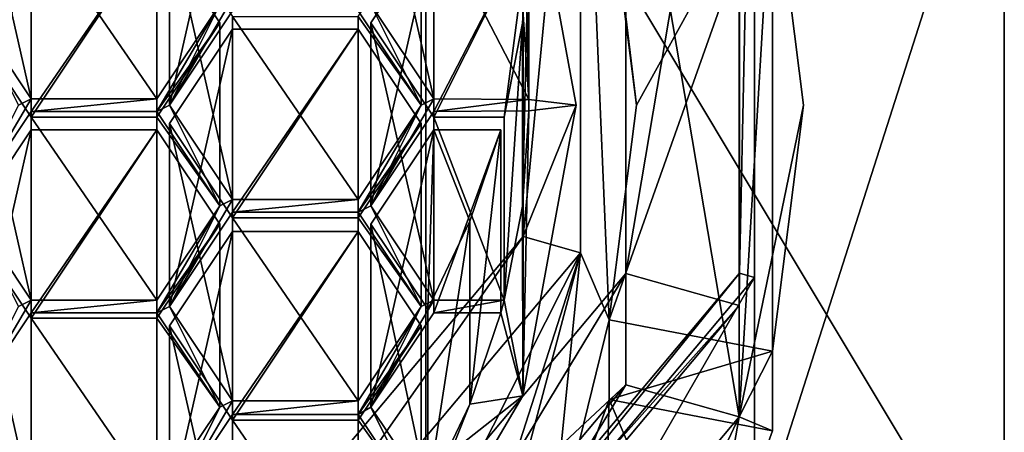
# Model space of a CAD drawing. Header units: millimetres. Extents: x -142 to 33, y -189 to 10.
# Tile 19 of 56: x -106.67 to -100.49, y -181.56 to -178.96. Entities that reach past the tile are written whole.
import ezdxf

# ---------------------------------------------------------------- set-up
doc = ezdxf.new("R2010")
doc.units = ezdxf.units.MM
doc.header["$LTSCALE"] = 52.148148
for name, color, linetype in [('149', 7, 'CONTINUOUS'), ('150', 7, 'CONTINUOUS'), ('152', 7, 'CONTINUOUS'), ('256', 7, 'CONTINUOUS'), ('257', 7, 'CONTINUOUS'), ('258', 7, 'CONTINUOUS'), ('259', 7, 'CONTINUOUS'), ('260', 7, 'CONTINUOUS'), ('261', 7, 'CONTINUOUS'), ('266', 7, 'CONTINUOUS'), ('282', 7, 'CONTINUOUS'), ('440', 7, 'CONTINUOUS'), ('441', 7, 'CONTINUOUS'), ('442', 7, 'CONTINUOUS'), ('487', 7, 'CONTINUOUS'), ('488', 7, 'CONTINUOUS'), ('492', 7, 'CONTINUOUS'), ('511', 7, 'CONTINUOUS'), ('512', 7, 'CONTINUOUS'), ('513', 7, 'CONTINUOUS'), ('514', 7, 'CONTINUOUS'), ('516', 7, 'CONTINUOUS'), ('668', 7, 'CONTINUOUS'), ('669', 7, 'CONTINUOUS'), ('670', 7, 'CONTINUOUS'), ('671', 7, 'CONTINUOUS'), ('672', 7, 'CONTINUOUS'), ('673', 7, 'CONTINUOUS'), ('674', 7, 'CONTINUOUS'), ('675', 7, 'CONTINUOUS'), ('676', 7, 'CONTINUOUS'), ('709', 7, 'CONTINUOUS'), ('710', 7, 'CONTINUOUS'), ('711', 7, 'CONTINUOUS'), ('712', 7, 'CONTINUOUS'), ('713', 7, 'CONTINUOUS'), ('714', 7, 'CONTINUOUS'), ('715', 7, 'CONTINUOUS'), ('716', 7, 'CONTINUOUS'), ('717', 7, 'CONTINUOUS'), ('718', 7, 'CONTINUOUS'), ('719', 7, 'CONTINUOUS'), ('720', 7, 'CONTINUOUS'), ('721', 7, 'CONTINUOUS'), ('722', 7, 'CONTINUOUS'), ('723', 7, 'CONTINUOUS'), ('724', 7, 'CONTINUOUS'), ('725', 7, 'CONTINUOUS'), ('726', 7, 'CONTINUOUS'), ('727', 7, 'CONTINUOUS'), ('728', 7, 'CONTINUOUS'), ('729', 7, 'CONTINUOUS'), ('730', 7, 'CONTINUOUS'), ('731', 7, 'CONTINUOUS'), ('732', 7, 'CONTINUOUS'), ('733', 7, 'CONTINUOUS'), ('734', 7, 'CONTINUOUS'), ('736', 7, 'CONTINUOUS'), ('743', 7, 'CONTINUOUS')]:
    doc.layers.add(name, color=color, linetype=linetype)

msp = doc.modelspace()

# ---------------------------------------------------------------- linework, layer by layer
at = {"layer": '149', "color": 254, "linetype": 'Continuous', "true_color": 0xe6e6e6}
for points in [[(-100.4895, -177.3242, -33.5449), (-100.4895, -182.6758, -30.4551), (-102.0587, -182.2346, -30.7099), (-100.4895, -177.3242, -33.5449)], [(-102.0587, -177.7654, -33.2901), (-100.4895, -177.3242, -33.5449), (-102.0587, -182.2346, -30.7099), (-102.0587, -177.7654, -33.2901)]]:
    msp.add_3dface(points, dxfattribs=at)
at = {"layer": '150', "color": 254, "linetype": 'Continuous', "true_color": 0xe6e6e6}
for points in [[(-100.4894, -172.2839, -12.4549), (-104.1221, -176.614, -9.9549), (-100.4895, -182.6758, -30.4551), (-100.4894, -172.2839, -12.4549)], [(-100.4894, -172.2839, -12.4549), (-100.4895, -182.6758, -30.4551), (-100.4895, -177.3242, -33.5449), (-100.4894, -172.2839, -12.4549)], [(-104.1221, -176.614, -9.9549), (-110, -178.2679, -9), (-104.1216, -187.0059, -27.9552), (-104.1221, -176.614, -9.9549)], [(-104.1221, -176.614, -9.9549), (-104.1216, -187.0059, -27.9552), (-100.4895, -182.6758, -30.4551), (-104.1221, -176.614, -9.9549)], [(-110, -178.2679, -9), (-110, -188.6603, -27), (-104.1216, -187.0059, -27.9552), (-110, -178.2679, -9)]]:
    msp.add_3dface(points, dxfattribs=at)
at = {"layer": '152', "color": 254, "linetype": 'Continuous', "true_color": 0xe6e6e6}
for points in [[(-102.0587, -177.7654, -33.2901), (-102.0587, -182.2346, -30.7099), (-102.0586, -176.1166, -30.4316), (-102.0587, -177.7654, -33.2901)], [(-102.0586, -176.1166, -30.4316), (-102.0587, -182.2346, -30.7099), (-102.0586, -180.5834, -27.8527), (-102.0586, -176.1166, -30.4316)], [(-102.0586, -180.5834, -27.8527), (-105.092, -185.8503, -28.6224), (-105.0949, -184.2013, -25.7639), (-102.0586, -180.5834, -27.8527)], [(-102.0587, -182.2346, -30.7099), (-105.092, -185.8503, -28.6224), (-102.0586, -180.5834, -27.8527), (-102.0587, -182.2346, -30.7099)]]:
    msp.add_3dface(points, dxfattribs=at)
at = {"layer": '256', "color": 252, "linetype": 'Continuous', "true_color": 0x8c8c8c}
for points in [[(-102.1534, -176.1442, -30.4156), (-102.1534, -180.5558, -27.8686), (-102.1538, -176.3423, -30.7631), (-102.1534, -176.1442, -30.4156)], [(-102.1538, -176.3423, -30.7631), (-102.1534, -180.5558, -27.8686), (-102.1538, -180.7577, -28.2139), (-102.1538, -176.3423, -30.7631)], [(-102.1534, -180.5558, -27.8686), (-105.1522, -184.1302, -25.8049), (-102.1538, -180.7577, -28.2139), (-102.1534, -180.5558, -27.8686)], [(-102.1538, -180.7577, -28.2139), (-105.1522, -184.1302, -25.8049), (-105.1505, -184.33, -26.1514), (-102.1538, -180.7577, -28.2139)]]:
    msp.add_3dface(points, dxfattribs=at)
at = {"layer": '257', "color": 252, "linetype": 'Continuous', "true_color": 0x8c8c8c}
for points in [[(-102.1538, -176.3423, -30.7631), (-102.1538, -180.7577, -28.2139), (-102.8672, -180.5574, -28.3296), (-102.1538, -176.3423, -30.7631)], [(-102.8672, -176.5426, -30.6475), (-102.1538, -176.3423, -30.7631), (-102.8672, -180.5574, -28.3296), (-102.8672, -176.5426, -30.6475)], [(-102.8672, -180.5574, -28.3296), (-105.1505, -184.33, -26.1514), (-105.5915, -183.8046, -26.4548), (-102.8672, -180.5574, -28.3296)], [(-102.1538, -180.7577, -28.2139), (-105.1505, -184.33, -26.1514), (-102.8672, -180.5574, -28.3296), (-102.1538, -180.7577, -28.2139)]]:
    msp.add_3dface(points, dxfattribs=at)
at = {"layer": '258', "color": 252, "linetype": 'Continuous', "true_color": 0x8c8c8c}
for points in [[(-102.8672, -176.5426, -30.6475), (-102.8672, -180.5574, -28.3296), (-102.8672, -177.2426, -31.8599), (-102.8672, -176.5426, -30.6475)], [(-102.8672, -177.2426, -31.8599), (-102.8672, -180.5574, -28.3296), (-102.8672, -181.2574, -29.542), (-102.8672, -177.2426, -31.8599)], [(-102.8672, -180.5574, -28.3296), (-105.5915, -183.8046, -26.4548), (-102.8672, -181.2574, -29.542), (-102.8672, -180.5574, -28.3296)], [(-102.8672, -181.2574, -29.542), (-105.5915, -183.8046, -26.4548), (-105.5915, -184.5046, -27.6672), (-102.8672, -181.2574, -29.542)]]:
    msp.add_3dface(points, dxfattribs=at)
at = {"layer": '259', "color": 252, "linetype": 'Continuous', "true_color": 0x8c8c8c}
for points in [[(-102.1538, -177.0423, -31.9756), (-102.8672, -177.2426, -31.8599), (-102.1538, -181.4577, -29.4263), (-102.1538, -177.0423, -31.9756)], [(-102.8672, -177.2426, -31.8599), (-102.8672, -181.2574, -29.542), (-102.1538, -181.4577, -29.4263), (-102.8672, -177.2426, -31.8599)], [(-102.8672, -181.2574, -29.542), (-105.5915, -184.5046, -27.6672), (-105.1505, -185.03, -27.3639), (-102.8672, -181.2574, -29.542)], [(-102.1538, -181.4577, -29.4263), (-102.8672, -181.2574, -29.542), (-105.1505, -185.03, -27.3639), (-102.1538, -181.4577, -29.4263)]]:
    msp.add_3dface(points, dxfattribs=at)
at = {"layer": '260', "color": 252, "linetype": 'Continuous', "true_color": 0x8c8c8c}
for points in [[(-102.1538, -177.0423, -31.9756), (-102.1538, -181.4577, -29.4263), (-101.9456, -177.9536, -32.0268), (-102.1538, -177.0423, -31.9756)], [(-101.9456, -177.9536, -32.0268), (-102.1538, -181.4577, -29.4263), (-101.75, -179.5, -31.134), (-101.9456, -177.9536, -32.0268)], [(-102.1538, -181.4577, -29.4263), (-101.9456, -181.0464, -30.2412), (-101.75, -179.5, -31.134), (-102.1538, -181.4577, -29.4263)], [(-101.9456, -181.0464, -30.2412), (-102.1538, -181.4577, -29.4263), (-101.9456, -181.5464, -31.1072), (-101.9456, -181.0464, -30.2412)], [(-102.1538, -181.4577, -29.4263), (-105.1505, -185.03, -27.3639), (-103.042, -183.3388, -28.9176), (-102.1538, -181.4577, -29.4263)], [(-102.378, -182.7341, -30.4215), (-102.1538, -181.4577, -29.4263), (-103.042, -183.3388, -28.9176), (-102.378, -182.7341, -30.4215)], [(-101.9456, -181.5464, -31.1072), (-102.1538, -181.4577, -29.4263), (-102.378, -182.7341, -30.4215), (-101.9456, -181.5464, -31.1072)]]:
    msp.add_3dface(points, dxfattribs=at)
at = {"layer": '261', "color": 252, "linetype": 'Continuous', "true_color": 0x8c8c8c}
for points in [[(-102.9707, -181.3496, -31.2208), (-103.042, -183.8388, -29.7836), (-103.3481, -182.3861, -30.6224), (-102.9707, -181.3496, -31.2208)], [(-102.378, -182.7341, -30.4215), (-103.042, -183.8388, -29.7836), (-102.9707, -181.3496, -31.2208), (-102.378, -182.7341, -30.4215)], [(-101.9456, -181.5464, -31.1072), (-102.378, -182.7341, -30.4215), (-102.9707, -181.3496, -31.2208), (-101.9456, -181.5464, -31.1072)]]:
    msp.add_3dface(points, dxfattribs=at)
at = {"layer": '266', "color": 252, "linetype": 'Continuous', "true_color": 0x8c8c8c}
for points in [[(-103.4751, -179.464, -31.1547), (-103.5162, -178.8662, -31.4999), (-103.5126, -177.6744, -32.188), (-103.4751, -179.464, -31.1547)], [(-103.1787, -179.5, -31.134), (-103.4751, -179.464, -31.1547), (-103.5126, -177.6744, -32.188), (-103.1787, -179.5, -31.134)], [(-101.9456, -177.9536, -32.0268), (-101.9456, -181.0464, -30.2412), (-102.9707, -180.8496, -30.3548), (-101.9456, -177.9536, -32.0268)], [(-102.9707, -178.1504, -31.9132), (-101.9456, -177.9536, -32.0268), (-102.8001, -179.5, -31.134), (-102.9707, -178.1504, -31.9132)], [(-102.8001, -179.5, -31.134), (-101.9456, -177.9536, -32.0268), (-102.9707, -180.8496, -30.3548), (-102.8001, -179.5, -31.134)], [(-101.9456, -181.0464, -30.2412), (-101.9456, -177.9536, -32.0268), (-101.75, -179.5, -31.134), (-101.9456, -181.0464, -30.2412)], [(-105.4168, -178.8678, -31.499), (-105.3374, -178.8281, -31.5219), (-105.7324, -179.5, -31.134), (-105.4168, -178.8678, -31.499)], [(-105.7324, -179.5, -31.134), (-105.3374, -178.8281, -31.5219), (-105.3374, -178.9075, -31.4761), (-105.7324, -179.5, -31.134)], [(-106.9968, -178.8678, -31.499), (-106.6018, -179.4603, -31.1569), (-106.6812, -179.5, -31.134), (-106.9968, -178.8678, -31.499)], [(-105.8118, -179.4603, -31.1569), (-105.4168, -178.8678, -31.499), (-105.8118, -179.5397, -31.1111), (-105.8118, -179.4603, -31.1569)], [(-105.4168, -178.8678, -31.499), (-105.7324, -179.5, -31.134), (-105.8118, -179.5397, -31.1111), (-105.4168, -178.8678, -31.499)], [(-104.468, -178.8678, -31.499), (-104.1524, -179.5, -31.134), (-104.5474, -178.9075, -31.4761), (-104.468, -178.8678, -31.499)], [(-104.468, -178.8678, -31.499), (-104.073, -179.4603, -31.1569), (-104.1524, -179.5, -31.134), (-104.468, -178.8678, -31.499)], [(-106.6812, -179.5, -31.134), (-106.6018, -179.4603, -31.1569), (-106.9968, -180.1322, -30.769), (-106.6812, -179.5, -31.134)], [(-106.9968, -180.1322, -30.769), (-106.6018, -179.4603, -31.1569), (-106.6018, -179.5397, -31.1111), (-106.9968, -180.1322, -30.769)], [(-106.6018, -179.4603, -31.1569), (-105.8118, -179.4603, -31.1569), (-106.6018, -179.5397, -31.1111), (-106.6018, -179.4603, -31.1569)], [(-105.8118, -179.4603, -31.1569), (-105.8118, -179.5397, -31.1111), (-106.6018, -179.5397, -31.1111), (-105.8118, -179.4603, -31.1569)], [(-104.1524, -179.5, -31.134), (-104.073, -179.4603, -31.1569), (-104.468, -180.1322, -30.769), (-104.1524, -179.5, -31.134)], [(-104.468, -180.1322, -30.769), (-104.073, -179.4603, -31.1569), (-104.073, -179.5397, -31.1111), (-104.468, -180.1322, -30.769)], [(-104.073, -179.4603, -31.1569), (-103.4751, -179.464, -31.1547), (-104.073, -179.5397, -31.1111), (-104.073, -179.4603, -31.1569)], [(-103.4751, -179.464, -31.1547), (-103.4751, -179.536, -31.1132), (-104.073, -179.5397, -31.1111), (-103.4751, -179.464, -31.1547)], [(-103.4751, -179.536, -31.1132), (-103.4751, -179.464, -31.1547), (-103.1787, -179.5, -31.134), (-103.4751, -179.536, -31.1132)], [(-105.8118, -179.5397, -31.1111), (-105.7324, -179.5, -31.134), (-105.4168, -180.1322, -30.769), (-105.8118, -179.5397, -31.1111)], [(-105.7324, -179.5, -31.134), (-105.3374, -180.0925, -30.7919), (-105.4168, -180.1322, -30.769), (-105.7324, -179.5, -31.134)], [(-104.5474, -180.0925, -30.7919), (-104.1524, -179.5, -31.134), (-104.5474, -180.1719, -30.7461), (-104.5474, -180.0925, -30.7919)], [(-104.1524, -179.5, -31.134), (-104.468, -180.1322, -30.769), (-104.5474, -180.1719, -30.7461), (-104.1524, -179.5, -31.134)], [(-103.5162, -180.1338, -30.768), (-103.4751, -179.536, -31.1132), (-103.5126, -181.3256, -30.0799), (-103.5162, -180.1338, -30.768)], [(-103.5126, -181.3256, -30.0799), (-103.4751, -179.536, -31.1132), (-103.1787, -179.5, -31.134), (-103.5126, -181.3256, -30.0799)], [(-105.7324, -180.7644, -30.404), (-105.3374, -180.0925, -30.7919), (-105.3374, -180.1719, -30.7461), (-105.7324, -180.7644, -30.404)], [(-105.3374, -180.0925, -30.7919), (-105.7324, -180.7644, -30.404), (-105.4168, -180.1322, -30.769), (-105.3374, -180.0925, -30.7919)], [(-105.3374, -180.0925, -30.7919), (-104.5474, -180.0925, -30.7919), (-105.3374, -180.1719, -30.7461), (-105.3374, -180.0925, -30.7919)], [(-104.5474, -180.0925, -30.7919), (-104.5474, -180.1719, -30.7461), (-105.3374, -180.1719, -30.7461), (-104.5474, -180.0925, -30.7919)], [(-106.6018, -180.7247, -30.4269), (-106.6812, -180.7644, -30.404), (-106.9968, -180.1322, -30.769), (-106.6018, -180.7247, -30.4269)], [(-105.4168, -180.1322, -30.769), (-105.7324, -180.7644, -30.404), (-105.8118, -180.8041, -30.3811), (-105.4168, -180.1322, -30.769)], [(-105.8118, -180.7247, -30.4269), (-105.4168, -180.1322, -30.769), (-105.8118, -180.8041, -30.3811), (-105.8118, -180.7247, -30.4269)], [(-104.5474, -180.1719, -30.7461), (-104.468, -180.1322, -30.769), (-104.1524, -180.7644, -30.404), (-104.5474, -180.1719, -30.7461)], [(-104.468, -180.1322, -30.769), (-104.073, -180.7247, -30.4269), (-104.1524, -180.7644, -30.404), (-104.468, -180.1322, -30.769)], [(-103.63, -180.7245, -30.427), (-103.5162, -180.1338, -30.768), (-103.5126, -181.3256, -30.0799), (-103.63, -180.7245, -30.427)], [(-106.6812, -180.7644, -30.404), (-106.6018, -180.7247, -30.4269), (-106.9968, -181.3966, -30.039), (-106.6812, -180.7644, -30.404)], [(-106.9968, -181.3966, -30.039), (-106.6018, -180.7247, -30.4269), (-106.6018, -180.8041, -30.3811), (-106.9968, -181.3966, -30.039)], [(-106.6018, -180.7247, -30.4269), (-105.8118, -180.7247, -30.4269), (-106.6018, -180.8041, -30.3811), (-106.6018, -180.7247, -30.4269)], [(-105.8118, -180.7247, -30.4269), (-105.8118, -180.8041, -30.3811), (-106.6018, -180.8041, -30.3811), (-105.8118, -180.7247, -30.4269)], [(-105.8118, -180.8041, -30.3811), (-105.7324, -180.7644, -30.404), (-105.4168, -181.3966, -30.039), (-105.8118, -180.8041, -30.3811)], [(-105.7324, -180.7644, -30.404), (-105.3374, -181.3569, -30.0619), (-105.4168, -181.3966, -30.039), (-105.7324, -180.7644, -30.404)], [(-104.1524, -180.7644, -30.404), (-104.468, -181.3966, -30.039), (-104.5474, -181.4435, -30.0119), (-104.1524, -180.7644, -30.404)], [(-104.5474, -181.3569, -30.0619), (-104.1524, -180.7644, -30.404), (-104.5474, -181.4435, -30.0119), (-104.5474, -181.3569, -30.0619)], [(-104.468, -181.3966, -30.039), (-104.073, -180.7247, -30.4269), (-104.073, -180.8041, -30.3811), (-104.468, -181.3966, -30.039)], [(-104.073, -180.7247, -30.4269), (-104.468, -181.3966, -30.039), (-104.1524, -180.7644, -30.404), (-104.073, -180.7247, -30.4269)], [(-104.073, -180.7247, -30.4269), (-103.63, -180.7245, -30.427), (-104.073, -180.8041, -30.3811), (-104.073, -180.7247, -30.4269)], [(-103.63, -180.7245, -30.427), (-103.6511, -180.8039, -30.3812), (-104.073, -180.8041, -30.3811), (-103.63, -180.7245, -30.427)], [(-103.6511, -180.8039, -30.3812), (-103.63, -180.7245, -30.427), (-103.5126, -181.3256, -30.0799), (-103.6511, -180.8039, -30.3812)], [(-103.8462, -181.3789, -30.0492), (-103.6511, -180.8039, -30.3812), (-103.5126, -181.3256, -30.0799), (-103.8462, -181.3789, -30.0492)], [(-104.4816, -182.9725, -29.1291), (-103.8462, -181.3789, -30.0492), (-103.5126, -181.3256, -30.0799), (-104.4816, -182.9725, -29.1291)], [(-105.7324, -182.036, -29.6698), (-105.3374, -181.3569, -30.0619), (-105.3374, -181.4435, -30.0119), (-105.7324, -182.036, -29.6698)], [(-105.3374, -181.3569, -30.0619), (-105.7324, -182.036, -29.6698), (-105.4168, -181.3966, -30.039), (-105.3374, -181.3569, -30.0619)], [(-105.3374, -181.3569, -30.0619), (-104.5474, -181.3569, -30.0619), (-105.3374, -181.4435, -30.0119), (-105.3374, -181.3569, -30.0619)], [(-105.3374, -181.4435, -30.0119), (-104.5474, -181.3569, -30.0619), (-104.5474, -181.4435, -30.0119), (-105.3374, -181.4435, -30.0119)], [(-104.1106, -181.9327, -29.7295), (-103.8462, -181.3789, -30.0492), (-104.4816, -182.9725, -29.1291), (-104.1106, -181.9327, -29.7295)], [(-106.6018, -181.9891, -29.6969), (-106.6812, -182.036, -29.6698), (-106.9968, -181.3966, -30.039), (-106.6018, -181.9891, -29.6969)], [(-105.4168, -181.3966, -30.039), (-105.7324, -182.036, -29.6698), (-105.8118, -181.9891, -29.6969), (-105.4168, -181.3966, -30.039)], [(-104.5474, -181.4435, -30.0119), (-104.468, -181.3966, -30.039), (-104.1524, -182.036, -29.6698), (-104.5474, -181.4435, -30.0119)], [(-104.468, -181.3966, -30.039), (-104.1106, -181.9327, -29.7295), (-104.1524, -182.036, -29.6698), (-104.468, -181.3966, -30.039)]]:
    msp.add_3dface(points, dxfattribs=at)
at = {"layer": '282', "color": 252, "linetype": 'Continuous', "true_color": 0x8c8c8c}
for points in [[(-101.9456, -181.0464, -30.2412), (-102.9707, -181.3496, -31.2208), (-102.9707, -180.8496, -30.3548), (-101.9456, -181.0464, -30.2412)], [(-101.9456, -181.0464, -30.2412), (-101.9456, -181.5464, -31.1072), (-102.9707, -181.3496, -31.2208), (-101.9456, -181.0464, -30.2412)]]:
    msp.add_3dface(points, dxfattribs=at)
at = {"layer": '440', "color": 252, "linetype": 'Continuous', "true_color": 0x8c8c8c}
for points in [[(-103.4751, -178.314, -29.1629), (-103.5162, -177.7162, -29.508), (-103.4751, -179.464, -31.1547), (-103.4751, -178.314, -29.1629)], [(-103.5162, -177.7162, -29.508), (-103.5162, -178.8662, -31.4999), (-103.4751, -179.464, -31.1547), (-103.5162, -177.7162, -29.508)]]:
    msp.add_3dface(points, dxfattribs=at)
at = {"layer": '441', "color": 252, "linetype": 'Continuous', "true_color": 0x8c8c8c}
for points in [[(-104.073, -178.3103, -29.165), (-103.4751, -178.314, -29.1629), (-103.4751, -179.464, -31.1547), (-104.073, -178.3103, -29.165)], [(-104.073, -178.3103, -29.165), (-103.4751, -179.464, -31.1547), (-104.073, -179.4603, -31.1569), (-104.073, -178.3103, -29.165)]]:
    msp.add_3dface(points, dxfattribs=at)
at = {"layer": '442', "color": 252, "linetype": 'Continuous', "true_color": 0x8c8c8c}
for points in [[(-104.468, -177.7178, -29.5071), (-104.073, -178.3103, -29.165), (-104.073, -179.4603, -31.1569), (-104.468, -177.7178, -29.5071)], [(-104.468, -177.7178, -29.5071), (-104.073, -179.4603, -31.1569), (-104.468, -178.8678, -31.499), (-104.468, -177.7178, -29.5071)]]:
    msp.add_3dface(points, dxfattribs=at)
at = {"layer": '487', "color": 252, "linetype": 'Continuous', "true_color": 0x8c8c8c}
for points in [[(-106.6018, -178.3103, -29.165), (-105.8118, -178.3103, -29.165), (-105.8118, -179.4603, -31.1569), (-106.6018, -178.3103, -29.165)], [(-106.6018, -178.3103, -29.165), (-105.8118, -179.4603, -31.1569), (-106.6018, -179.4603, -31.1569), (-106.6018, -178.3103, -29.165)]]:
    msp.add_3dface(points, dxfattribs=at)
at = {"layer": '488', "color": 252, "linetype": 'Continuous', "true_color": 0x8c8c8c}
for points in [[(-106.9968, -177.7178, -29.5071), (-106.6018, -178.3103, -29.165), (-106.6018, -179.4603, -31.1569), (-106.9968, -177.7178, -29.5071)], [(-106.9968, -177.7178, -29.5071), (-106.6018, -179.4603, -31.1569), (-106.9968, -178.8678, -31.499), (-106.9968, -177.7178, -29.5071)]]:
    msp.add_3dface(points, dxfattribs=at)
at = {"layer": '492', "color": 252, "linetype": 'Continuous', "true_color": 0x8c8c8c}
msp.add_3dface([(-105.8118, -179.4603, -31.1569), (-105.8118, -178.3103, -29.165), (-105.4168, -178.8678, -31.499), (-105.8118, -179.4603, -31.1569)], dxfattribs=at)
at = {"layer": '511', "color": 252, "linetype": 'Continuous', "true_color": 0x8c8c8c}
for points in [[(-104.5474, -178.9425, -28.8), (-104.1524, -178.35, -29.1421), (-104.1524, -179.5, -31.134), (-104.5474, -178.9425, -28.8)], [(-104.5474, -178.9425, -28.8), (-104.1524, -179.5, -31.134), (-104.5474, -180.0925, -30.7919), (-104.5474, -178.9425, -28.8)]]:
    msp.add_3dface(points, dxfattribs=at)
at = {"layer": '512', "color": 252, "linetype": 'Continuous', "true_color": 0x8c8c8c}
for points in [[(-105.3374, -178.9425, -28.8), (-104.5474, -178.9425, -28.8), (-104.5474, -180.0925, -30.7919), (-105.3374, -178.9425, -28.8)], [(-105.3374, -178.9425, -28.8), (-104.5474, -180.0925, -30.7919), (-105.3374, -180.0925, -30.7919), (-105.3374, -178.9425, -28.8)]]:
    msp.add_3dface(points, dxfattribs=at)
at = {"layer": '513', "color": 252, "linetype": 'Continuous', "true_color": 0x8c8c8c}
for points in [[(-105.7324, -178.35, -29.1421), (-105.3374, -178.9425, -28.8), (-105.3374, -180.0925, -30.7919), (-105.7324, -178.35, -29.1421)], [(-105.7324, -178.35, -29.1421), (-105.3374, -180.0925, -30.7919), (-105.7324, -179.5, -31.134), (-105.7324, -178.35, -29.1421)]]:
    msp.add_3dface(points, dxfattribs=at)
at = {"layer": '514', "color": 252, "linetype": 'Continuous', "true_color": 0x8c8c8c}
for points in [[(-105.3374, -177.7575, -29.4842), (-105.7324, -178.35, -29.1421), (-105.7324, -179.5, -31.134), (-105.3374, -177.7575, -29.4842)], [(-105.3374, -177.7575, -29.4842), (-105.7324, -179.5, -31.134), (-105.3374, -178.9075, -31.4761), (-105.3374, -177.7575, -29.4842)]]:
    msp.add_3dface(points, dxfattribs=at)
at = {"layer": '516', "color": 252, "linetype": 'Continuous', "true_color": 0x8c8c8c}
msp.add_3dface([(-104.1524, -179.5, -31.134), (-104.1524, -178.35, -29.1421), (-104.5474, -178.9075, -31.4761), (-104.1524, -179.5, -31.134)], dxfattribs=at)
at = {"layer": '668', "color": 252, "linetype": 'Continuous', "true_color": 0x8c8c8c}
for points in [[(-103.5162, -178.9838, -28.7762), (-103.4751, -178.386, -29.1213), (-103.5162, -180.1338, -30.768), (-103.5162, -178.9838, -28.7762)], [(-103.4751, -178.386, -29.1213), (-103.4751, -179.536, -31.1132), (-103.5162, -180.1338, -30.768), (-103.4751, -178.386, -29.1213)], [(-103.63, -179.5745, -28.4351), (-103.5162, -178.9838, -28.7762), (-103.63, -180.7245, -30.427), (-103.63, -179.5745, -28.4351)], [(-103.5162, -178.9838, -28.7762), (-103.5162, -180.1338, -30.768), (-103.63, -180.7245, -30.427), (-103.5162, -178.9838, -28.7762)]]:
    msp.add_3dface(points, dxfattribs=at)
at = {"layer": '669', "color": 252, "linetype": 'Continuous', "true_color": 0x8c8c8c}
for points in [[(-104.073, -179.5747, -28.435), (-103.63, -179.5745, -28.4351), (-103.63, -180.7245, -30.427), (-104.073, -179.5747, -28.435)], [(-104.073, -179.5747, -28.435), (-103.63, -180.7245, -30.427), (-104.073, -180.7247, -30.4269), (-104.073, -179.5747, -28.435)]]:
    msp.add_3dface(points, dxfattribs=at)
at = {"layer": '670', "color": 252, "linetype": 'Continuous', "true_color": 0x8c8c8c}
for points in [[(-104.468, -178.9822, -28.7771), (-104.073, -179.5747, -28.435), (-104.073, -180.7247, -30.4269), (-104.468, -178.9822, -28.7771)], [(-104.468, -178.9822, -28.7771), (-104.073, -180.7247, -30.4269), (-104.468, -180.1322, -30.769), (-104.468, -178.9822, -28.7771)]]:
    msp.add_3dface(points, dxfattribs=at)
at = {"layer": '671', "color": 252, "linetype": 'Continuous', "true_color": 0x8c8c8c}
for points in [[(-104.073, -178.3897, -29.1192), (-104.468, -178.9822, -28.7771), (-104.468, -180.1322, -30.769), (-104.073, -178.3897, -29.1192)], [(-104.073, -178.3897, -29.1192), (-104.468, -180.1322, -30.769), (-104.073, -179.5397, -31.1111), (-104.073, -178.3897, -29.1192)]]:
    msp.add_3dface(points, dxfattribs=at)
at = {"layer": '672', "color": 252, "linetype": 'Continuous', "true_color": 0x8c8c8c}
for points in [[(-103.4751, -178.386, -29.1213), (-104.073, -178.3897, -29.1192), (-104.073, -179.5397, -31.1111), (-103.4751, -178.386, -29.1213)], [(-103.4751, -179.536, -31.1132), (-103.4751, -178.386, -29.1213), (-104.073, -179.5397, -31.1111), (-103.4751, -179.536, -31.1132)]]:
    msp.add_3dface(points, dxfattribs=at)
at = {"layer": '673', "color": 252, "linetype": 'Continuous', "true_color": 0x8c8c8c}
for points in [[(-103.8462, -180.2289, -28.0573), (-103.6511, -179.6539, -28.3893), (-103.8462, -181.3789, -30.0492), (-103.8462, -180.2289, -28.0573)], [(-103.6511, -179.6539, -28.3893), (-103.6511, -180.8039, -30.3812), (-103.8462, -181.3789, -30.0492), (-103.6511, -179.6539, -28.3893)], [(-104.1106, -180.7827, -27.7376), (-103.8462, -180.2289, -28.0573), (-104.1106, -181.9327, -29.7295), (-104.1106, -180.7827, -27.7376)], [(-103.8462, -180.2289, -28.0573), (-103.8462, -181.3789, -30.0492), (-104.1106, -181.9327, -29.7295), (-103.8462, -180.2289, -28.0573)]]:
    msp.add_3dface(points, dxfattribs=at)
at = {"layer": '674', "color": 252, "linetype": 'Continuous', "true_color": 0x8c8c8c}
for points in [[(-104.468, -180.2466, -28.0471), (-104.1106, -180.7827, -27.7376), (-104.1106, -181.9327, -29.7295), (-104.468, -180.2466, -28.0471)], [(-104.468, -180.2466, -28.0471), (-104.1106, -181.9327, -29.7295), (-104.468, -181.3966, -30.039), (-104.468, -180.2466, -28.0471)]]:
    msp.add_3dface(points, dxfattribs=at)
at = {"layer": '675', "color": 252, "linetype": 'Continuous', "true_color": 0x8c8c8c}
for points in [[(-104.073, -179.6541, -28.3892), (-104.468, -180.2466, -28.0471), (-104.468, -181.3966, -30.039), (-104.073, -179.6541, -28.3892)], [(-104.073, -179.6541, -28.3892), (-104.468, -181.3966, -30.039), (-104.073, -180.8041, -30.3811), (-104.073, -179.6541, -28.3892)]]:
    msp.add_3dface(points, dxfattribs=at)
at = {"layer": '676', "color": 252, "linetype": 'Continuous', "true_color": 0x8c8c8c}
for points in [[(-103.6511, -179.6539, -28.3893), (-104.073, -179.6541, -28.3892), (-104.073, -180.8041, -30.3811), (-103.6511, -179.6539, -28.3893)], [(-103.6511, -180.8039, -30.3812), (-103.6511, -179.6539, -28.3893), (-104.073, -180.8041, -30.3811), (-103.6511, -180.8039, -30.3812)]]:
    msp.add_3dface(points, dxfattribs=at)
at = {"layer": '709', "color": 252, "linetype": 'Continuous', "true_color": 0x8c8c8c}
for points in [[(-104.1524, -179.6144, -28.4121), (-104.5474, -179.0219, -28.7542), (-104.5474, -180.1719, -30.7461), (-104.1524, -179.6144, -28.4121)], [(-104.1524, -179.6144, -28.4121), (-104.5474, -180.1719, -30.7461), (-104.1524, -180.7644, -30.404), (-104.1524, -179.6144, -28.4121)]]:
    msp.add_3dface(points, dxfattribs=at)
at = {"layer": '710', "color": 252, "linetype": 'Continuous', "true_color": 0x8c8c8c}
for points in [[(-104.5474, -180.2069, -28.07), (-104.1524, -179.6144, -28.4121), (-104.1524, -180.7644, -30.404), (-104.5474, -180.2069, -28.07)], [(-104.5474, -180.2069, -28.07), (-104.1524, -180.7644, -30.404), (-104.5474, -181.3569, -30.0619), (-104.5474, -180.2069, -28.07)]]:
    msp.add_3dface(points, dxfattribs=at)
at = {"layer": '711', "color": 252, "linetype": 'Continuous', "true_color": 0x8c8c8c}
for points in [[(-105.3374, -180.2069, -28.07), (-104.5474, -180.2069, -28.07), (-104.5474, -181.3569, -30.0619), (-105.3374, -180.2069, -28.07)], [(-105.3374, -180.2069, -28.07), (-104.5474, -181.3569, -30.0619), (-105.3374, -181.3569, -30.0619), (-105.3374, -180.2069, -28.07)]]:
    msp.add_3dface(points, dxfattribs=at)
at = {"layer": '712', "color": 252, "linetype": 'Continuous', "true_color": 0x8c8c8c}
for points in [[(-105.7324, -179.6144, -28.4121), (-105.3374, -180.2069, -28.07), (-105.3374, -181.3569, -30.0619), (-105.7324, -179.6144, -28.4121)], [(-105.7324, -179.6144, -28.4121), (-105.3374, -181.3569, -30.0619), (-105.7324, -180.7644, -30.404), (-105.7324, -179.6144, -28.4121)]]:
    msp.add_3dface(points, dxfattribs=at)
at = {"layer": '713', "color": 252, "linetype": 'Continuous', "true_color": 0x8c8c8c}
for points in [[(-105.3374, -179.0219, -28.7542), (-105.7324, -179.6144, -28.4121), (-105.7324, -180.7644, -30.404), (-105.3374, -179.0219, -28.7542)], [(-105.3374, -179.0219, -28.7542), (-105.7324, -180.7644, -30.404), (-105.3374, -180.1719, -30.7461), (-105.3374, -179.0219, -28.7542)]]:
    msp.add_3dface(points, dxfattribs=at)
at = {"layer": '714', "color": 252, "linetype": 'Continuous', "true_color": 0x8c8c8c}
for points in [[(-104.5474, -179.0219, -28.7542), (-105.3374, -179.0219, -28.7542), (-105.3374, -180.1719, -30.7461), (-104.5474, -179.0219, -28.7542)], [(-104.5474, -180.1719, -30.7461), (-104.5474, -179.0219, -28.7542), (-105.3374, -180.1719, -30.7461), (-104.5474, -180.1719, -30.7461)]]:
    msp.add_3dface(points, dxfattribs=at)
at = {"layer": '715', "color": 252, "linetype": 'Continuous', "true_color": 0x8c8c8c}
for points in [[(-105.4168, -178.9822, -28.7771), (-105.8118, -178.3897, -29.1192), (-105.8118, -179.5397, -31.1111), (-105.4168, -178.9822, -28.7771)], [(-105.4168, -178.9822, -28.7771), (-105.8118, -179.5397, -31.1111), (-105.4168, -180.1322, -30.769), (-105.4168, -178.9822, -28.7771)]]:
    msp.add_3dface(points, dxfattribs=at)
at = {"layer": '716', "color": 252, "linetype": 'Continuous', "true_color": 0x8c8c8c}
for points in [[(-105.8118, -179.5747, -28.435), (-105.4168, -178.9822, -28.7771), (-105.4168, -180.1322, -30.769), (-105.8118, -179.5747, -28.435)], [(-105.8118, -179.5747, -28.435), (-105.4168, -180.1322, -30.769), (-105.8118, -180.7247, -30.4269), (-105.8118, -179.5747, -28.435)]]:
    msp.add_3dface(points, dxfattribs=at)
at = {"layer": '717', "color": 252, "linetype": 'Continuous', "true_color": 0x8c8c8c}
for points in [[(-106.6018, -179.5747, -28.435), (-105.8118, -179.5747, -28.435), (-105.8118, -180.7247, -30.4269), (-106.6018, -179.5747, -28.435)], [(-106.6018, -179.5747, -28.435), (-105.8118, -180.7247, -30.4269), (-106.6018, -180.7247, -30.4269), (-106.6018, -179.5747, -28.435)]]:
    msp.add_3dface(points, dxfattribs=at)
at = {"layer": '718', "color": 252, "linetype": 'Continuous', "true_color": 0x8c8c8c}
for points in [[(-106.9968, -178.9822, -28.7771), (-106.6018, -179.5747, -28.435), (-106.6018, -180.7247, -30.4269), (-106.9968, -178.9822, -28.7771)], [(-106.9968, -178.9822, -28.7771), (-106.6018, -180.7247, -30.4269), (-106.9968, -180.1322, -30.769), (-106.9968, -178.9822, -28.7771)]]:
    msp.add_3dface(points, dxfattribs=at)
at = {"layer": '719', "color": 252, "linetype": 'Continuous', "true_color": 0x8c8c8c}
for points in [[(-106.6018, -178.3897, -29.1192), (-106.9968, -178.9822, -28.7771), (-106.9968, -180.1322, -30.769), (-106.6018, -178.3897, -29.1192)], [(-106.6018, -178.3897, -29.1192), (-106.9968, -180.1322, -30.769), (-106.6018, -179.5397, -31.1111), (-106.6018, -178.3897, -29.1192)]]:
    msp.add_3dface(points, dxfattribs=at)
at = {"layer": '720', "color": 252, "linetype": 'Continuous', "true_color": 0x8c8c8c}
for points in [[(-105.8118, -178.3897, -29.1192), (-106.6018, -178.3897, -29.1192), (-106.6018, -179.5397, -31.1111), (-105.8118, -178.3897, -29.1192)], [(-105.8118, -179.5397, -31.1111), (-105.8118, -178.3897, -29.1192), (-106.6018, -179.5397, -31.1111), (-105.8118, -179.5397, -31.1111)]]:
    msp.add_3dface(points, dxfattribs=at)
at = {"layer": '721', "color": 252, "linetype": 'Continuous', "true_color": 0x8c8c8c}
for points in [[(-105.3374, -180.2935, -28.02), (-105.7324, -180.886, -27.678), (-105.7324, -182.036, -29.6698), (-105.3374, -180.2935, -28.02)], [(-105.3374, -180.2935, -28.02), (-105.7324, -182.036, -29.6698), (-105.3374, -181.4435, -30.0119), (-105.3374, -180.2935, -28.02)]]:
    msp.add_3dface(points, dxfattribs=at)
at = {"layer": '722', "color": 252, "linetype": 'Continuous', "true_color": 0x8c8c8c}
for points in [[(-104.5474, -180.2935, -28.02), (-105.3374, -180.2935, -28.02), (-105.3374, -181.4435, -30.0119), (-104.5474, -180.2935, -28.02)], [(-104.5474, -180.2935, -28.02), (-105.3374, -181.4435, -30.0119), (-104.5474, -181.4435, -30.0119), (-104.5474, -180.2935, -28.02)]]:
    msp.add_3dface(points, dxfattribs=at)
at = {"layer": '723', "color": 252, "linetype": 'Continuous', "true_color": 0x8c8c8c}
for points in [[(-104.1524, -180.886, -27.678), (-104.5474, -180.2935, -28.02), (-104.5474, -181.4435, -30.0119), (-104.1524, -180.886, -27.678)], [(-104.1524, -180.886, -27.678), (-104.5474, -181.4435, -30.0119), (-104.1524, -182.036, -29.6698), (-104.1524, -180.886, -27.678)]]:
    msp.add_3dface(points, dxfattribs=at)
at = {"layer": '724', "color": 252, "linetype": 'Continuous', "true_color": 0x8c8c8c}
for points in [[(-104.5474, -181.4785, -27.3359), (-104.1524, -180.886, -27.678), (-104.1524, -182.036, -29.6698), (-104.5474, -181.4785, -27.3359)], [(-104.5474, -181.4785, -27.3359), (-104.1524, -182.036, -29.6698), (-104.5474, -182.6285, -29.3277), (-104.5474, -181.4785, -27.3359)]]:
    msp.add_3dface(points, dxfattribs=at)
at = {"layer": '725', "color": 252, "linetype": 'Continuous', "true_color": 0x8c8c8c}
for points in [[(-105.3374, -181.4785, -27.3359), (-104.5474, -181.4785, -27.3359), (-104.5474, -182.6285, -29.3277), (-105.3374, -181.4785, -27.3359)], [(-105.3374, -181.4785, -27.3359), (-104.5474, -182.6285, -29.3277), (-105.3374, -182.6285, -29.3277), (-105.3374, -181.4785, -27.3359)]]:
    msp.add_3dface(points, dxfattribs=at)
at = {"layer": '726', "color": 252, "linetype": 'Continuous', "true_color": 0x8c8c8c}
for points in [[(-105.7324, -180.886, -27.678), (-105.3374, -181.4785, -27.3359), (-105.3374, -182.6285, -29.3277), (-105.7324, -180.886, -27.678)], [(-105.7324, -182.036, -29.6698), (-105.7324, -180.886, -27.678), (-105.3374, -182.6285, -29.3277), (-105.7324, -182.036, -29.6698)]]:
    msp.add_3dface(points, dxfattribs=at)
at = {"layer": '727', "color": 252, "linetype": 'Continuous', "true_color": 0x8c8c8c}
for points in [[(-105.4168, -180.2466, -28.0471), (-105.8118, -179.6541, -28.3892), (-105.8118, -180.8041, -30.3811), (-105.4168, -180.2466, -28.0471)], [(-105.4168, -180.2466, -28.0471), (-105.8118, -180.8041, -30.3811), (-105.4168, -181.3966, -30.039), (-105.4168, -180.2466, -28.0471)]]:
    msp.add_3dface(points, dxfattribs=at)
at = {"layer": '728', "color": 252, "linetype": 'Continuous', "true_color": 0x8c8c8c}
for points in [[(-105.8118, -180.8391, -27.705), (-105.4168, -180.2466, -28.0471), (-105.4168, -181.3966, -30.039), (-105.8118, -180.8391, -27.705)], [(-105.8118, -180.8391, -27.705), (-105.4168, -181.3966, -30.039), (-105.8118, -181.9891, -29.6969), (-105.8118, -180.8391, -27.705)]]:
    msp.add_3dface(points, dxfattribs=at)
at = {"layer": '729', "color": 252, "linetype": 'Continuous', "true_color": 0x8c8c8c}
for points in [[(-106.6018, -180.8391, -27.705), (-105.8118, -180.8391, -27.705), (-105.8118, -181.9891, -29.6969), (-106.6018, -180.8391, -27.705)], [(-106.6018, -180.8391, -27.705), (-105.8118, -181.9891, -29.6969), (-106.6018, -181.9891, -29.6969), (-106.6018, -180.8391, -27.705)]]:
    msp.add_3dface(points, dxfattribs=at)
at = {"layer": '730', "color": 252, "linetype": 'Continuous', "true_color": 0x8c8c8c}
for points in [[(-106.9968, -180.2466, -28.0471), (-106.6018, -180.8391, -27.705), (-106.6018, -181.9891, -29.6969), (-106.9968, -180.2466, -28.0471)], [(-106.9968, -180.2466, -28.0471), (-106.6018, -181.9891, -29.6969), (-106.9968, -181.3966, -30.039), (-106.9968, -180.2466, -28.0471)]]:
    msp.add_3dface(points, dxfattribs=at)
at = {"layer": '731', "color": 252, "linetype": 'Continuous', "true_color": 0x8c8c8c}
for points in [[(-106.6018, -179.6541, -28.3892), (-106.9968, -180.2466, -28.0471), (-106.9968, -181.3966, -30.039), (-106.6018, -179.6541, -28.3892)], [(-106.6018, -179.6541, -28.3892), (-106.9968, -181.3966, -30.039), (-106.6018, -180.8041, -30.3811), (-106.6018, -179.6541, -28.3892)]]:
    msp.add_3dface(points, dxfattribs=at)
at = {"layer": '732', "color": 252, "linetype": 'Continuous', "true_color": 0x8c8c8c}
for points in [[(-105.8118, -179.6541, -28.3892), (-106.6018, -179.6541, -28.3892), (-106.6018, -180.8041, -30.3811), (-105.8118, -179.6541, -28.3892)], [(-105.8118, -180.8041, -30.3811), (-105.8118, -179.6541, -28.3892), (-106.6018, -180.8041, -30.3811), (-105.8118, -180.8041, -30.3811)]]:
    msp.add_3dface(points, dxfattribs=at)
at = {"layer": '733', "color": 252, "linetype": 'Continuous', "true_color": 0x8c8c8c}
for points in [[(-103.5125, -180.3255, -28.348), (-103.5125, -176.6745, -30.4559), (-103.1524, -176.5732, -30.5144), (-103.5125, -180.3255, -28.348)], [(-103.1524, -180.4268, -28.2895), (-103.5125, -180.3255, -28.348), (-103.1524, -176.5732, -30.5144), (-103.1524, -180.4268, -28.2895)], [(-105.9905, -183.2793, -26.6426), (-103.5125, -180.3255, -28.348), (-105.7679, -183.5445, -26.4895), (-105.9905, -183.2793, -26.6426)], [(-105.7679, -183.5445, -26.4895), (-103.5125, -180.3255, -28.348), (-103.1524, -180.4268, -28.2895), (-105.7679, -183.5445, -26.4895)]]:
    msp.add_3dface(points, dxfattribs=at)
at = {"layer": '734', "color": 252, "linetype": 'Continuous', "true_color": 0x8c8c8c}
for points in [[(-103.5126, -177.6744, -32.188), (-103.5125, -176.6745, -30.4559), (-103.5125, -180.3255, -28.348), (-103.5126, -177.6744, -32.188)], [(-103.1787, -179.5, -31.134), (-103.5126, -177.6744, -32.188), (-103.5125, -180.3255, -28.348), (-103.1787, -179.5, -31.134)], [(-103.5126, -181.3256, -30.0799), (-103.1787, -179.5, -31.134), (-103.5125, -180.3255, -28.348), (-103.5126, -181.3256, -30.0799)], [(-103.5126, -181.3256, -30.0799), (-103.5125, -180.3255, -28.348), (-105.9905, -183.2793, -26.6426), (-103.5126, -181.3256, -30.0799)], [(-104.4816, -182.9725, -29.1291), (-103.5126, -181.3256, -30.0799), (-105.9905, -183.2793, -26.6426), (-104.4816, -182.9725, -29.1291)]]:
    msp.add_3dface(points, dxfattribs=at)
at = {"layer": '736', "color": 252, "linetype": 'Continuous', "true_color": 0x8c8c8c}
for points in [[(-102.9707, -178.1504, -31.9132), (-102.8001, -179.5, -31.134), (-103.1524, -176.5732, -30.5144), (-102.9707, -178.1504, -31.9132)], [(-102.8001, -179.5, -31.134), (-102.9707, -180.8496, -30.3548), (-103.1524, -176.5732, -30.5144), (-102.8001, -179.5, -31.134)], [(-102.9707, -180.8496, -30.3548), (-103.1524, -180.4268, -28.2895), (-103.1524, -176.5732, -30.5144), (-102.9707, -180.8496, -30.3548)], [(-104.9089, -183.909, -28.5884), (-105.7679, -183.5445, -26.4895), (-103.1524, -180.4268, -28.2895), (-104.9089, -183.909, -28.5884)], [(-103.9276, -182.8503, -29.1997), (-104.9089, -183.909, -28.5884), (-103.1524, -180.4268, -28.2895), (-103.9276, -182.8503, -29.1997)], [(-103.3481, -182.3861, -30.6224), (-103.9276, -183.3503, -30.0657), (-103.1524, -180.4268, -28.2895), (-103.3481, -182.3861, -30.6224)], [(-103.9276, -183.3503, -30.0657), (-103.9276, -182.8503, -29.1997), (-103.1524, -180.4268, -28.2895), (-103.9276, -183.3503, -30.0657)], [(-102.9707, -180.8496, -30.3548), (-103.3481, -182.3861, -30.6224), (-103.1524, -180.4268, -28.2895), (-102.9707, -180.8496, -30.3548)], [(-102.9707, -181.3496, -31.2208), (-103.3481, -182.3861, -30.6224), (-102.9707, -180.8496, -30.3548), (-102.9707, -181.3496, -31.2208)]]:
    msp.add_3dface(points, dxfattribs=at)
at = {"layer": '743', "linetype": 'Continuous'}
for points in [[(-102.0586, -176.1166, -30.4316), (-102.0586, -180.5834, -27.8527), (-102.1534, -180.5558, -27.8686), (-102.0586, -176.1166, -30.4316)], [(-102.1534, -176.1442, -30.4156), (-102.0586, -176.1166, -30.4316), (-102.1534, -180.5558, -27.8686), (-102.1534, -176.1442, -30.4156)], [(-106.9968, -178.9822, -28.7771), (-106.6018, -178.3897, -29.1192), (-106.6018, -179.5747, -28.435), (-106.9968, -178.9822, -28.7771)], [(-106.6018, -178.3897, -29.1192), (-105.8118, -178.3897, -29.1192), (-106.6018, -179.5747, -28.435), (-106.6018, -178.3897, -29.1192)], [(-106.6018, -179.5747, -28.435), (-105.8118, -178.3897, -29.1192), (-105.8118, -179.5747, -28.435), (-106.6018, -179.5747, -28.435)], [(-105.8118, -179.5747, -28.435), (-105.8118, -178.3897, -29.1192), (-105.4168, -178.9822, -28.7771), (-105.8118, -179.5747, -28.435)], [(-104.468, -178.9822, -28.7771), (-104.073, -178.3897, -29.1192), (-104.073, -179.5747, -28.435), (-104.468, -178.9822, -28.7771)], [(-104.073, -178.3897, -29.1192), (-103.4751, -178.386, -29.1213), (-104.073, -179.5747, -28.435), (-104.073, -178.3897, -29.1192)], [(-104.073, -179.5747, -28.435), (-103.4751, -178.386, -29.1213), (-103.63, -179.5745, -28.4351), (-104.073, -179.5747, -28.435)], [(-103.63, -179.5745, -28.4351), (-103.4751, -178.386, -29.1213), (-103.5162, -178.9838, -28.7762), (-103.63, -179.5745, -28.4351)], [(-105.7324, -179.6144, -28.4121), (-105.3374, -179.0219, -28.7542), (-105.3374, -180.2069, -28.07), (-105.7324, -179.6144, -28.4121)], [(-105.3374, -179.0219, -28.7542), (-104.5474, -179.0219, -28.7542), (-105.3374, -180.2069, -28.07), (-105.3374, -179.0219, -28.7542)], [(-105.3374, -180.2069, -28.07), (-104.5474, -179.0219, -28.7542), (-104.5474, -180.2069, -28.07), (-105.3374, -180.2069, -28.07)], [(-104.5474, -180.2069, -28.07), (-104.5474, -179.0219, -28.7542), (-104.1524, -179.6144, -28.4121), (-104.5474, -180.2069, -28.07)], [(-106.9968, -180.2466, -28.0471), (-106.6018, -179.6541, -28.3892), (-106.6018, -180.8391, -27.705), (-106.9968, -180.2466, -28.0471)], [(-106.6018, -179.6541, -28.3892), (-105.8118, -179.6541, -28.3892), (-106.6018, -180.8391, -27.705), (-106.6018, -179.6541, -28.3892)], [(-106.6018, -180.8391, -27.705), (-105.8118, -179.6541, -28.3892), (-105.8118, -180.8391, -27.705), (-106.6018, -180.8391, -27.705)], [(-105.8118, -180.8391, -27.705), (-105.8118, -179.6541, -28.3892), (-105.4168, -180.2466, -28.0471), (-105.8118, -180.8391, -27.705)], [(-104.468, -180.2466, -28.0471), (-104.073, -179.6541, -28.3892), (-104.1106, -180.7827, -27.7376), (-104.468, -180.2466, -28.0471)], [(-104.1106, -180.7827, -27.7376), (-104.073, -179.6541, -28.3892), (-103.8462, -180.2289, -28.0573), (-104.1106, -180.7827, -27.7376)], [(-104.073, -179.6541, -28.3892), (-103.6511, -179.6539, -28.3893), (-103.8462, -180.2289, -28.0573), (-104.073, -179.6541, -28.3892)], [(-105.3374, -181.4785, -27.3359), (-105.7324, -180.886, -27.678), (-105.3374, -180.2935, -28.02), (-105.3374, -181.4785, -27.3359)], [(-104.5474, -181.4785, -27.3359), (-105.3374, -181.4785, -27.3359), (-104.5474, -180.2935, -28.02), (-104.5474, -181.4785, -27.3359)], [(-104.5474, -180.2935, -28.02), (-105.3374, -181.4785, -27.3359), (-105.3374, -180.2935, -28.02), (-104.5474, -180.2935, -28.02)], [(-104.1524, -180.886, -27.678), (-104.5474, -181.4785, -27.3359), (-104.5474, -180.2935, -28.02), (-104.1524, -180.886, -27.678)], [(-102.1534, -180.5558, -27.8686), (-105.0949, -184.2013, -25.7639), (-105.1522, -184.1302, -25.8049), (-102.1534, -180.5558, -27.8686)], [(-102.0586, -180.5834, -27.8527), (-105.0949, -184.2013, -25.7639), (-102.1534, -180.5558, -27.8686), (-102.0586, -180.5834, -27.8527)]]:
    msp.add_3dface(points, dxfattribs=at)

doc.saveas('drawing.dxf')
